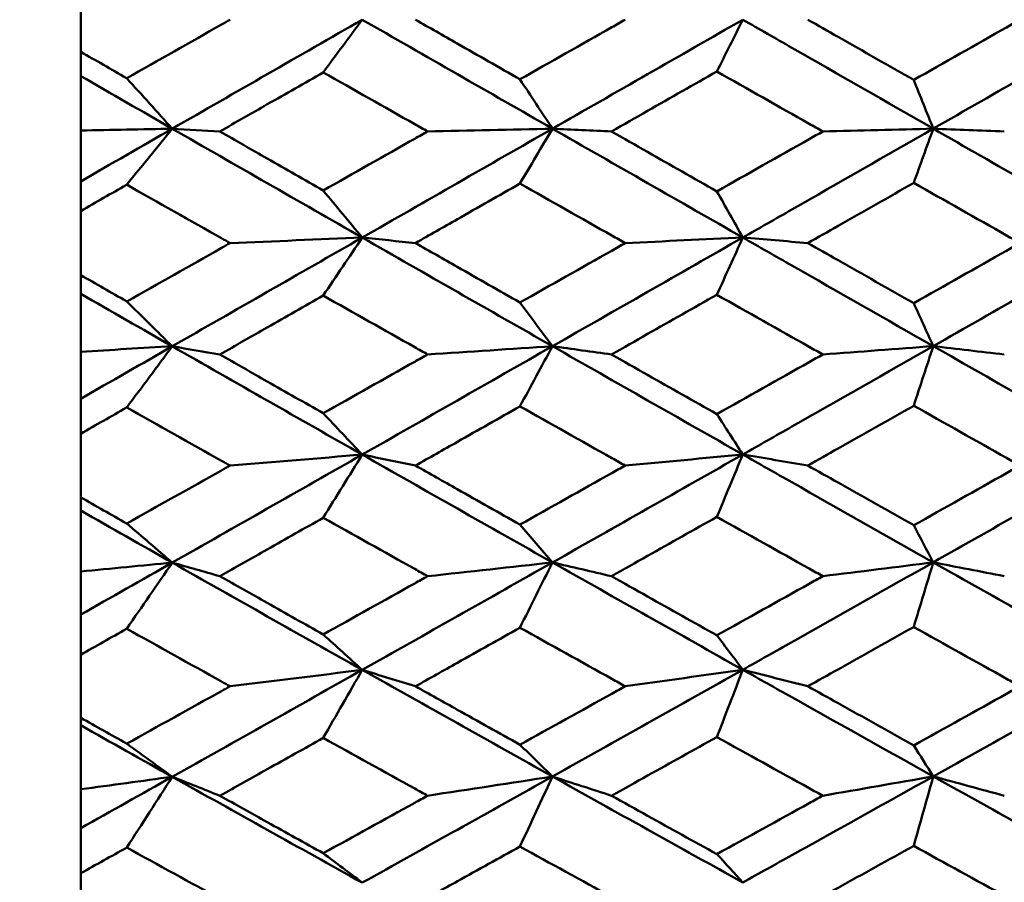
# Model space of a CAD drawing. Header units: millimetres. Extents: x 188 to 1913, y 148 to 2839.
# Tile 175 of 211: x 875.98 to 881.51, y 379.51 to 384.36. Entities that reach past the tile are written whole.
import ezdxf

# ---------------------------------------------------------------- set-up
doc = ezdxf.new("R2010")
doc.units = ezdxf.units.MM
doc.header["$LTSCALE"] = 10
doc.layers.add('Widoczne (ISO)', color=7, linetype='Continuous', lineweight=50)

msp = doc.modelspace()

# ---------------------------------------------------------------- linework, layer by layer
at = {"layer": 'Widoczne (ISO)'}
for p, q in [((876.3188, 384.5377), (876.3188, 384.1771)), ((876.3188, 384.0407), (876.3188, 384.1771)), ((876.3188, 383.7344), (876.3188, 384.0407)), ((876.3188, 383.4484), (876.3188, 383.7344)), ((876.3188, 383.2816), (876.3188, 383.4484)), ((876.3188, 383.2816), (876.3188, 382.9217)), ((876.3188, 382.8163), (876.3188, 382.9217)), ((876.3188, 382.4909), (876.3188, 382.8163)), ((876.3188, 382.2262), (876.3188, 382.4909)), ((876.3188, 382.0297), (876.3188, 382.2262)), ((876.3188, 382.0297), (876.3188, 381.6719)), ((876.3188, 381.5979), (876.3188, 381.6719)), ((876.3188, 381.2548), (876.3188, 381.5979)), ((876.3188, 381.0125), (876.3188, 381.2548)), ((876.3188, 380.7871), (876.3188, 381.0125)), ((876.3188, 380.7871), (876.3188, 380.4328)), ((876.3188, 380.3904), (876.3188, 380.4328)), ((876.3188, 380.0309), (876.3188, 380.3904)), ((876.3188, 379.812), (876.3188, 380.0309)), ((876.3188, 379.5585), (876.3188, 379.812)), ((876.3188, 379.5585), (876.3188, 379.2092))]:
    msp.add_line(p, q, dxfattribs=at)
msp.add_circle((913.3512, 384.3574), 50, dxfattribs=at)
for points, knots in [([(876.5781, 384.0286), (876.7554, 384.1289), (876.9327, 384.2293), (877.1264, 384.3389), (877.1428, 384.3482), (877.1591, 384.3574)], [0.0297954, 0.0297954, 0.0297954, 0.0297954, 0.09092493, 0.09092493, 0.09655955, 0.09655955, 0.09655955, 0.09655955]), ([(878.2018, 384.3574), (878.2803, 384.3127), (878.3587, 384.2679), (878.5545, 384.1563), (878.6719, 384.0894), (878.7893, 384.0226)], [0.03448054, 0.03448054, 0.03448054, 0.03448054, 0.06157222, 0.06157222, 0.10209717, 0.10209717, 0.10209717, 0.10209717]), ([(878.7893, 384.0226), (878.9615, 384.1199), (879.1337, 384.2173), (879.3311, 384.3289), (879.3563, 384.3431), (879.3816, 384.3574)], [0.02530969, 0.02530969, 0.02530969, 0.02530969, 0.08465152, 0.08465152, 0.09334823, 0.09334823, 0.09334823, 0.09334823]), ([(881.1138, 383.7448), (880.8487, 383.8964), (880.5837, 384.048), (880.2269, 384.2522), (880.1349, 384.3048), (880.0429, 384.3574)], [0.3692784, 0.3692784, 0.3692784, 0.3692784, 0.4608442, 0.4608442, 0.492629, 0.492629, 0.492629, 0.492629]), ([(880.4087, 384.3574), (880.4652, 384.3253), (880.5218, 384.2931), (880.7203, 384.1802), (880.8623, 384.0995), (881.0043, 384.0187)], [0.04208868, 0.04208868, 0.04208868, 0.04208868, 0.06158988, 0.06158988, 0.11059803, 0.11059803, 0.11059803, 0.11059803]), ([(881.0043, 384.0187), (881.1783, 384.1172), (881.3523, 384.2158), (881.5516, 384.3287), (881.5769, 384.3431), (881.6023, 384.3574)], [0.01556037, 0.01556037, 0.01556037, 0.01556037, 0.07555527, 0.07555527, 0.08428623, 0.08428623, 0.08428623, 0.08428623]), ([(876.3188, 384.1771), (876.4047, 384.1279), (876.4906, 384.0787), (876.577, 384.0292), (876.5776, 384.0289), (876.5781, 384.0286)], [0, 0, 0, 0, 0.02969567, 0.02969567, 0.02988021, 0.02988021, 0.02988021, 0.02988021]), ([(877.6827, 384.0612), (877.5779, 384.0014), (877.473, 383.9415), (877.2793, 383.8308), (877.1903, 383.78), (877.1014, 383.7292)], [0.02528165, 0.02528165, 0.02528165, 0.02528165, 0.06150593, 0.06150593, 0.09223152, 0.09223152, 0.09223152, 0.09223152]), ([(878.2701, 383.7292), (878.246, 383.7429), (878.2218, 383.7565), (878.026, 383.8672), (877.8544, 383.9642), (877.6827, 384.0612)], [0.0806421, 0.0806421, 0.0806421, 0.0806421, 0.08897282, 0.08897282, 0.14811965, 0.14811965, 0.14811965, 0.14811965]), ([(879.8967, 384.0661), (879.767, 383.9923), (879.6373, 383.9185), (879.4399, 383.8062), (879.3722, 383.7677), (879.3046, 383.7292)], [0.01681985, 0.01681985, 0.01681985, 0.01681985, 0.06159108, 0.06159108, 0.08495433, 0.08495433, 0.08495433, 0.08495433]), ([(880.4925, 383.7292), (880.467, 383.7436), (880.4415, 383.7581), (880.2429, 383.8704), (880.0698, 383.9683), (879.8967, 384.0661)], [0.07138254, 0.07138254, 0.07138254, 0.07138254, 0.08018544, 0.08018544, 0.13983561, 0.13983561, 0.13983561, 0.13983561]), ([(877.1014, 383.7292), (877.1903, 383.6784), (877.2792, 383.6276), (877.473, 383.517), (877.5779, 383.4571), (877.6827, 383.3973)], [0.03078053, 0.03078053, 0.03078053, 0.03078053, 0.06149921, 0.06149921, 0.09773041, 0.09773041, 0.09773041, 0.09773041]), ([(877.6827, 383.3973), (877.8543, 383.4942), (878.0258, 383.5911), (878.2216, 383.7018), (878.2459, 383.7155), (878.2701, 383.7292)], [0.02983351, 0.02983351, 0.02983351, 0.02983351, 0.0889495, 0.0889495, 0.09731113, 0.09731113, 0.09731113, 0.09731113]), ([(879.3046, 383.7292), (879.3722, 383.6907), (879.4399, 383.6522), (879.6373, 383.5399), (879.767, 383.4662), (879.8967, 383.3924)], [0.03825175, 0.03825175, 0.03825175, 0.03825175, 0.06160817, 0.06160817, 0.10638617, 0.10638617, 0.10638617, 0.10638617]), ([(879.8967, 383.3924), (880.0697, 383.4902), (880.2427, 383.588), (880.4413, 383.7002), (880.4669, 383.7147), (880.4925, 383.7292)], [0.02053386, 0.02053386, 0.02053386, 0.02053386, 0.08016461, 0.08016461, 0.08898694, 0.08898694, 0.08898694, 0.08898694]), ([(881.1138, 383.7448), (880.8487, 383.5932), (880.5837, 383.4417), (880.2269, 383.2378), (880.1349, 383.1853), (880.0429, 383.1328)], [0.3692784, 0.3692784, 0.3692784, 0.3692784, 0.4608442, 0.4608442, 0.492629, 0.492629, 0.492629, 0.492629]), ([(876.5781, 383.43), (876.5776, 383.4297), (876.577, 383.4294), (876.4906, 383.3799), (876.4047, 383.3308), (876.3188, 383.2816)], [0.02951568, 0.02951568, 0.02951568, 0.02951568, 0.02969929, 0.02969929, 0.05939589, 0.05939589, 0.05939589, 0.05939589]), ([(877.1591, 383.1016), (877.1429, 383.1108), (877.1267, 383.1199), (876.933, 383.2293), (876.7555, 383.3296), (876.5781, 383.43)], [0.0853813, 0.0853813, 0.0853813, 0.0853813, 0.09097809, 0.09097809, 0.15214536, 0.15214536, 0.15214536, 0.15214536]), ([(878.7893, 383.4359), (878.6719, 383.3692), (878.5546, 383.3024), (878.3587, 383.1909), (878.2803, 383.1463), (878.2018, 383.1016)], [0.02104899, 0.02104899, 0.02104899, 0.02104899, 0.0615671, 0.0615671, 0.08866561, 0.08866561, 0.08866561, 0.08866561]), ([(879.3816, 383.1016), (879.3564, 383.1158), (879.3312, 383.13), (879.1338, 383.2414), (878.9615, 383.3387), (878.7893, 383.4359)], [0.07597559, 0.07597559, 0.07597559, 0.07597559, 0.08464777, 0.08464777, 0.14401425, 0.14401425, 0.14401425, 0.14401425]), ([(881.0043, 383.4398), (880.8623, 383.3591), (880.7203, 383.2785), (880.5218, 383.1658), (880.4653, 383.1337), (880.4087, 383.1016)], [0.01259731, 0.01259731, 0.01259731, 0.01259731, 0.06159863, 0.06159863, 0.08110666, 0.08110666, 0.08110666, 0.08110666]), ([(881.6023, 383.1016), (881.577, 383.1159), (881.5517, 383.1302), (881.3524, 383.2429), (881.1783, 383.3413), (881.0043, 383.4398)], [0.06686277, 0.06686277, 0.06686277, 0.06686277, 0.07557848, 0.07557848, 0.13558897, 0.13558897, 0.13558897, 0.13558897]), ([(876.5781, 382.7736), (876.7554, 382.8737), (876.9327, 382.9738), (877.1264, 383.0831), (877.1428, 383.0924), (877.1591, 383.1016)], [0.0297954, 0.0297954, 0.0297954, 0.0297954, 0.09092493, 0.09092493, 0.09655955, 0.09655955, 0.09655955, 0.09655955]), ([(878.2018, 383.1016), (878.2803, 383.0569), (878.3587, 383.0123), (878.5545, 382.901), (878.6719, 382.8343), (878.7893, 382.7676)], [0.03448054, 0.03448054, 0.03448054, 0.03448054, 0.06157222, 0.06157222, 0.10209717, 0.10209717, 0.10209717, 0.10209717]), ([(878.7893, 382.7676), (878.9615, 382.8646), (879.1337, 382.9617), (879.3311, 383.0731), (879.3563, 383.0874), (879.3816, 383.1016)], [0.02530969, 0.02530969, 0.02530969, 0.02530969, 0.08465152, 0.08465152, 0.09334823, 0.09334823, 0.09334823, 0.09334823]), ([(881.1138, 382.5221), (880.8487, 382.673), (880.5837, 382.8241), (880.2269, 383.0278), (880.1349, 383.0802), (880.0429, 383.1328)], [0.3692784, 0.3692784, 0.3692784, 0.3692784, 0.4608442, 0.4608442, 0.492629, 0.492629, 0.492629, 0.492629]), ([(880.4087, 383.1016), (880.4652, 383.0695), (880.5218, 383.0375), (880.7203, 382.9248), (880.8623, 382.8443), (881.0043, 382.7638)], [0.04208868, 0.04208868, 0.04208868, 0.04208868, 0.06158988, 0.06158988, 0.11059803, 0.11059803, 0.11059803, 0.11059803]), ([(881.0043, 382.7638), (881.1783, 382.862), (881.3523, 382.9603), (881.5516, 383.073), (881.5769, 383.0873), (881.6023, 383.1016)], [0.01556037, 0.01556037, 0.01556037, 0.01556037, 0.07555527, 0.07555527, 0.08428623, 0.08428623, 0.08428623, 0.08428623]), ([(876.3188, 382.9217), (876.4047, 382.8726), (876.4906, 382.8235), (876.577, 382.7742), (876.5776, 382.7739), (876.5781, 382.7736)], [0, 0, 0, 0, 0.02969567, 0.02969567, 0.02988021, 0.02988021, 0.02988021, 0.02988021]), ([(877.6827, 382.8061), (877.5779, 382.7465), (877.473, 382.6868), (877.2793, 382.5765), (877.1903, 382.5259), (877.1014, 382.4752)], [0.02528165, 0.02528165, 0.02528165, 0.02528165, 0.06150593, 0.06150593, 0.09223152, 0.09223152, 0.09223152, 0.09223152]), ([(878.2701, 382.4752), (878.246, 382.4888), (878.2218, 382.5025), (878.026, 382.6127), (877.8544, 382.7094), (877.6827, 382.8061)], [0.0806421, 0.0806421, 0.0806421, 0.0806421, 0.08897282, 0.08897282, 0.14811965, 0.14811965, 0.14811965, 0.14811965]), ([(879.8967, 382.811), (879.767, 382.7374), (879.6373, 382.6639), (879.4399, 382.552), (879.3722, 382.5136), (879.3046, 382.4752)], [0.01681985, 0.01681985, 0.01681985, 0.01681985, 0.06159108, 0.06159108, 0.08495433, 0.08495433, 0.08495433, 0.08495433]), ([(880.4925, 382.4752), (880.467, 382.4896), (880.4415, 382.504), (880.2429, 382.6159), (880.0698, 382.7134), (879.8967, 382.811)], [0.07138254, 0.07138254, 0.07138254, 0.07138254, 0.08018544, 0.08018544, 0.13983561, 0.13983561, 0.13983561, 0.13983561]), ([(881.1138, 382.5221), (880.8487, 382.3711), (880.5837, 382.2203), (880.2269, 382.0174), (880.1349, 381.9652), (880.0429, 381.9129)], [0.3692784, 0.3692784, 0.3692784, 0.3692784, 0.4608442, 0.4608442, 0.492629, 0.492629, 0.492629, 0.492629]), ([(877.1014, 382.4752), (877.1903, 382.4246), (877.2792, 382.3741), (877.473, 382.2639), (877.5779, 382.2044), (877.6827, 382.1449)], [0.03078053, 0.03078053, 0.03078053, 0.03078053, 0.06149921, 0.06149921, 0.09773041, 0.09773041, 0.09773041, 0.09773041]), ([(877.6827, 382.1449), (877.8543, 382.2413), (878.0258, 382.3377), (878.2216, 382.4479), (878.2459, 382.4616), (878.2701, 382.4752)], [0.02983351, 0.02983351, 0.02983351, 0.02983351, 0.0889495, 0.0889495, 0.09731113, 0.09731113, 0.09731113, 0.09731113]), ([(879.3046, 382.4752), (879.3722, 382.4369), (879.4399, 382.3986), (879.6373, 382.2868), (879.767, 382.2134), (879.8967, 382.14)], [0.03825175, 0.03825175, 0.03825175, 0.03825175, 0.06160817, 0.06160817, 0.10638617, 0.10638617, 0.10638617, 0.10638617]), ([(879.8967, 382.14), (880.0697, 382.2372), (880.2427, 382.3346), (880.4413, 382.4464), (880.4669, 382.4608), (880.4925, 382.4752)], [0.02053386, 0.02053386, 0.02053386, 0.02053386, 0.08016461, 0.08016461, 0.08898694, 0.08898694, 0.08898694, 0.08898694]), ([(876.5781, 382.1773), (876.5776, 382.177), (876.577, 382.1767), (876.4906, 382.1275), (876.4047, 382.0786), (876.3188, 382.0297)], [0.02951568, 0.02951568, 0.02951568, 0.02951568, 0.02969929, 0.02969929, 0.05939589, 0.05939589, 0.05939589, 0.05939589]), ([(877.1591, 381.8507), (877.1429, 381.8599), (877.1267, 381.869), (876.933, 381.9777), (876.7555, 382.0775), (876.5781, 382.1773)], [0.0853813, 0.0853813, 0.0853813, 0.0853813, 0.09097809, 0.09097809, 0.15214536, 0.15214536, 0.15214536, 0.15214536]), ([(878.7893, 382.1833), (878.6719, 382.1168), (878.5546, 382.0504), (878.3587, 381.9395), (878.2803, 381.8951), (878.2018, 381.8507)], [0.02104899, 0.02104899, 0.02104899, 0.02104899, 0.0615671, 0.0615671, 0.08866561, 0.08866561, 0.08866561, 0.08866561]), ([(879.3816, 381.8507), (879.3564, 381.8649), (879.3312, 381.879), (879.1338, 381.9897), (878.9615, 382.0865), (878.7893, 382.1833)], [0.07597559, 0.07597559, 0.07597559, 0.07597559, 0.08464777, 0.08464777, 0.14401425, 0.14401425, 0.14401425, 0.14401425]), ([(881.0043, 382.1871), (880.8623, 382.1068), (880.7203, 382.0266), (880.5218, 381.9145), (880.4653, 381.8826), (880.4087, 381.8507)], [0.01259731, 0.01259731, 0.01259731, 0.01259731, 0.06159863, 0.06159863, 0.08110666, 0.08110666, 0.08110666, 0.08110666]), ([(881.6023, 381.8507), (881.577, 381.865), (881.5517, 381.8792), (881.3524, 381.9912), (881.1783, 382.0892), (881.0043, 382.1871)], [0.06686277, 0.06686277, 0.06686277, 0.06686277, 0.07557848, 0.07557848, 0.13558897, 0.13558897, 0.13558897, 0.13558897]), ([(881.1138, 381.3066), (880.8487, 381.4563), (880.5837, 381.6063), (880.2269, 381.8086), (880.1349, 381.8607), (880.0429, 381.9129)], [0.3692784, 0.3692784, 0.3692784, 0.3692784, 0.4608442, 0.4608442, 0.492629, 0.492629, 0.492629, 0.492629]), ([(876.5781, 381.5248), (876.7554, 381.6242), (876.9327, 381.7237), (877.1264, 381.8324), (877.1428, 381.8416), (877.1591, 381.8507)], [0.0297954, 0.0297954, 0.0297954, 0.0297954, 0.09092493, 0.09092493, 0.09655955, 0.09655955, 0.09655955, 0.09655955]), ([(878.2018, 381.8507), (878.2803, 381.8064), (878.3587, 381.762), (878.5545, 381.6514), (878.6719, 381.5851), (878.7893, 381.5189)], [0.03448054, 0.03448054, 0.03448054, 0.03448054, 0.06157222, 0.06157222, 0.10209717, 0.10209717, 0.10209717, 0.10209717]), ([(878.7893, 381.5189), (878.9615, 381.6153), (879.1337, 381.7117), (879.3311, 381.8224), (879.3563, 381.8366), (879.3816, 381.8507)], [0.02530969, 0.02530969, 0.02530969, 0.02530969, 0.08465152, 0.08465152, 0.09334823, 0.09334823, 0.09334823, 0.09334823]), ([(880.4087, 381.8507), (880.4652, 381.8189), (880.5218, 381.787), (880.7203, 381.675), (880.8623, 381.595), (881.0043, 381.5151)], [0.04208868, 0.04208868, 0.04208868, 0.04208868, 0.06158988, 0.06158988, 0.11059803, 0.11059803, 0.11059803, 0.11059803]), ([(881.0043, 381.5151), (881.1783, 381.6126), (881.3523, 381.7103), (881.5516, 381.8223), (881.5769, 381.8365), (881.6023, 381.8507)], [0.01556037, 0.01556037, 0.01556037, 0.01556037, 0.07555527, 0.07555527, 0.08428623, 0.08428623, 0.08428623, 0.08428623]), ([(876.3188, 381.6719), (876.4047, 381.6232), (876.4906, 381.5744), (876.577, 381.5254), (876.5776, 381.5251), (876.5781, 381.5248)], [0, 0, 0, 0, 0.02969567, 0.02969567, 0.02988021, 0.02988021, 0.02988021, 0.02988021]), ([(877.6827, 381.5572), (877.5779, 381.4979), (877.473, 381.4386), (877.2793, 381.3292), (877.1903, 381.2789), (877.1014, 381.2287)], [0.02528165, 0.02528165, 0.02528165, 0.02528165, 0.06150593, 0.06150593, 0.09223152, 0.09223152, 0.09223152, 0.09223152]), ([(878.2701, 381.2287), (878.246, 381.2422), (878.2218, 381.2557), (878.026, 381.3651), (877.8544, 381.4611), (877.6827, 381.5572)], [0.0806421, 0.0806421, 0.0806421, 0.0806421, 0.08897282, 0.08897282, 0.14811965, 0.14811965, 0.14811965, 0.14811965]), ([(879.8967, 381.562), (879.767, 381.4889), (879.6373, 381.4159), (879.4399, 381.3048), (879.3722, 381.2668), (879.3046, 381.2287)], [0.01681985, 0.01681985, 0.01681985, 0.01681985, 0.06159108, 0.06159108, 0.08495433, 0.08495433, 0.08495433, 0.08495433]), ([(880.4925, 381.2287), (880.467, 381.243), (880.4415, 381.2573), (880.2429, 381.3683), (880.0698, 381.4651), (879.8967, 381.562)], [0.07138254, 0.07138254, 0.07138254, 0.07138254, 0.08018544, 0.08018544, 0.13983561, 0.13983561, 0.13983561, 0.13983561]), ([(881.1138, 381.3066), (880.8487, 381.1567), (880.5837, 381.0072), (880.2269, 380.8062), (880.1349, 380.7545), (880.0429, 380.7028)], [0.3692784, 0.3692784, 0.3692784, 0.3692784, 0.4608442, 0.4608442, 0.492629, 0.492629, 0.492629, 0.492629]), ([(877.1014, 381.2287), (877.1903, 381.1785), (877.2792, 381.1284), (877.473, 381.0191), (877.5779, 380.9601), (877.6827, 380.9011)], [0.03078053, 0.03078053, 0.03078053, 0.03078053, 0.06149921, 0.06149921, 0.09773041, 0.09773041, 0.09773041, 0.09773041]), ([(877.6827, 380.9011), (877.8543, 380.9967), (878.0258, 381.0923), (878.2216, 381.2016), (878.2459, 381.2152), (878.2701, 381.2287)], [0.02983351, 0.02983351, 0.02983351, 0.02983351, 0.0889495, 0.0889495, 0.09731113, 0.09731113, 0.09731113, 0.09731113]), ([(879.3046, 381.2287), (879.3722, 381.1907), (879.4399, 381.1526), (879.6373, 381.0418), (879.767, 380.969), (879.8967, 380.8963)], [0.03825175, 0.03825175, 0.03825175, 0.03825175, 0.06160817, 0.06160817, 0.10638617, 0.10638617, 0.10638617, 0.10638617]), ([(879.8967, 380.8963), (880.0697, 380.9927), (880.2427, 381.0892), (880.4413, 381.2001), (880.4669, 381.2144), (880.4925, 381.2287)], [0.02053386, 0.02053386, 0.02053386, 0.02053386, 0.08016461, 0.08016461, 0.08898694, 0.08898694, 0.08898694, 0.08898694]), ([(878.7893, 380.9392), (878.6719, 380.8733), (878.5546, 380.8075), (878.3587, 380.6977), (878.2803, 380.6537), (878.2018, 380.6098)], [0.02104899, 0.02104899, 0.02104899, 0.02104899, 0.0615671, 0.0615671, 0.08866561, 0.08866561, 0.08866561, 0.08866561]), ([(879.3816, 380.6098), (879.3564, 380.6238), (879.3312, 380.6377), (879.1338, 380.7474), (878.9615, 380.8433), (878.7893, 380.9392)], [0.07597559, 0.07597559, 0.07597559, 0.07597559, 0.08464777, 0.08464777, 0.14401425, 0.14401425, 0.14401425, 0.14401425]), ([(881.0043, 380.943), (880.8623, 380.8634), (880.7203, 380.784), (880.5218, 380.673), (880.4653, 380.6414), (880.4087, 380.6098)], [0.01259731, 0.01259731, 0.01259731, 0.01259731, 0.06159863, 0.06159863, 0.08110666, 0.08110666, 0.08110666, 0.08110666]), ([(881.6023, 380.6098), (881.577, 380.6239), (881.5517, 380.6379), (881.3524, 380.7489), (881.1783, 380.8459), (881.0043, 380.943)], [0.06686277, 0.06686277, 0.06686277, 0.06686277, 0.07557848, 0.07557848, 0.13558897, 0.13558897, 0.13558897, 0.13558897]), ([(876.5781, 380.9333), (876.5776, 380.933), (876.577, 380.9327), (876.4906, 380.8839), (876.4047, 380.8355), (876.3188, 380.7871)], [0.02951568, 0.02951568, 0.02951568, 0.02951568, 0.02969929, 0.02969929, 0.05939589, 0.05939589, 0.05939589, 0.05939589]), ([(877.1591, 380.6098), (877.1429, 380.6188), (877.1267, 380.6278), (876.933, 380.7355), (876.7555, 380.8343), (876.5781, 380.9333)], [0.0853813, 0.0853813, 0.0853813, 0.0853813, 0.09097809, 0.09097809, 0.15214536, 0.15214536, 0.15214536, 0.15214536]), ([(881.1138, 380.1031), (880.8487, 380.2511), (880.5837, 380.3993), (880.2269, 380.5995), (880.1349, 380.6511), (880.0429, 380.7028)], [0.3692784, 0.3692784, 0.3692784, 0.3692784, 0.4608442, 0.4608442, 0.492629, 0.492629, 0.492629, 0.492629]), ([(876.5781, 380.2873), (876.7554, 380.3856), (876.9327, 380.484), (877.1264, 380.5916), (877.1428, 380.6007), (877.1591, 380.6098)], [0.0297954, 0.0297954, 0.0297954, 0.0297954, 0.09092493, 0.09092493, 0.09655955, 0.09655955, 0.09655955, 0.09655955]), ([(878.2018, 380.6098), (878.2803, 380.5658), (878.3587, 380.5219), (878.5545, 380.4124), (878.6719, 380.3469), (878.7893, 380.2814)], [0.03448054, 0.03448054, 0.03448054, 0.03448054, 0.06157222, 0.06157222, 0.10209717, 0.10209717, 0.10209717, 0.10209717]), ([(878.7893, 380.2814), (878.9615, 380.3767), (879.1337, 380.4722), (879.3311, 380.5818), (879.3563, 380.5958), (879.3816, 380.6098)], [0.02530969, 0.02530969, 0.02530969, 0.02530969, 0.08465152, 0.08465152, 0.09334823, 0.09334823, 0.09334823, 0.09334823]), ([(880.4087, 380.6098), (880.4652, 380.5782), (880.5218, 380.5467), (880.7203, 380.4359), (880.8623, 380.3567), (881.0043, 380.2776)], [0.04208868, 0.04208868, 0.04208868, 0.04208868, 0.06158988, 0.06158988, 0.11059803, 0.11059803, 0.11059803, 0.11059803]), ([(881.0043, 380.2776), (881.1783, 380.3741), (881.3523, 380.4707), (881.5516, 380.5816), (881.5769, 380.5957), (881.6023, 380.6098)], [0.01556037, 0.01556037, 0.01556037, 0.01556037, 0.07555527, 0.07555527, 0.08428623, 0.08428623, 0.08428623, 0.08428623]), ([(876.3188, 380.4328), (876.4047, 380.3845), (876.4906, 380.3363), (876.577, 380.2879), (876.5776, 380.2876), (876.5781, 380.2873)], [0, 0, 0, 0, 0.02969567, 0.02969567, 0.02988021, 0.02988021, 0.02988021, 0.02988021]), ([(877.6827, 380.3193), (877.5779, 380.2606), (877.473, 380.202), (877.2793, 380.0938), (877.1903, 380.0442), (877.1014, 379.9945)], [0.02528165, 0.02528165, 0.02528165, 0.02528165, 0.06150593, 0.06150593, 0.09223152, 0.09223152, 0.09223152, 0.09223152]), ([(878.2701, 379.9945), (878.246, 380.0079), (878.2218, 380.0212), (878.026, 380.1293), (877.8544, 380.2242), (877.6827, 380.3193)], [0.0806421, 0.0806421, 0.0806421, 0.0806421, 0.08897282, 0.08897282, 0.14811965, 0.14811965, 0.14811965, 0.14811965]), ([(879.8967, 380.3241), (879.767, 380.2518), (879.6373, 380.1796), (879.4399, 380.0698), (879.3722, 380.0321), (879.3046, 379.9945)], [0.01681985, 0.01681985, 0.01681985, 0.01681985, 0.06159108, 0.06159108, 0.08495433, 0.08495433, 0.08495433, 0.08495433]), ([(880.4925, 379.9945), (880.467, 380.0086), (880.4415, 380.0228), (880.2429, 380.1325), (880.0698, 380.2282), (879.8967, 380.3241)], [0.07138254, 0.07138254, 0.07138254, 0.07138254, 0.08018544, 0.08018544, 0.13983561, 0.13983561, 0.13983561, 0.13983561]), ([(881.1138, 380.1031), (880.8487, 379.9551), (880.5837, 379.8074), (880.2269, 379.6091), (880.1349, 379.558), (880.0429, 379.507)], [0.3692784, 0.3692784, 0.3692784, 0.3692784, 0.4608442, 0.4608442, 0.492629, 0.492629, 0.492629, 0.492629]), ([(877.1014, 379.9945), (877.1903, 379.9449), (877.2792, 379.8954), (877.473, 379.7875), (877.5779, 379.7292), (877.6827, 379.671)], [0.03078053, 0.03078053, 0.03078053, 0.03078053, 0.06149921, 0.06149921, 0.09773041, 0.09773041, 0.09773041, 0.09773041]), ([(877.6827, 379.671), (877.8543, 379.7653), (878.0258, 379.8598), (878.2216, 379.9678), (878.2459, 379.9812), (878.2701, 379.9945)], [0.02983351, 0.02983351, 0.02983351, 0.02983351, 0.0889495, 0.0889495, 0.09731113, 0.09731113, 0.09731113, 0.09731113]), ([(879.3046, 379.9945), (879.3722, 379.957), (879.4399, 379.9194), (879.6373, 379.8099), (879.767, 379.738), (879.8967, 379.6663)], [0.03825175, 0.03825175, 0.03825175, 0.03825175, 0.06160817, 0.06160817, 0.10638617, 0.10638617, 0.10638617, 0.10638617]), ([(879.8967, 379.6663), (880.0697, 379.7614), (880.2427, 379.8567), (880.4413, 379.9663), (880.4669, 379.9804), (880.4925, 379.9945)], [0.02053386, 0.02053386, 0.02053386, 0.02053386, 0.08016461, 0.08016461, 0.08898694, 0.08898694, 0.08898694, 0.08898694]), ([(876.5781, 379.7028), (876.5776, 379.7025), (876.577, 379.7022), (876.4906, 379.6541), (876.4047, 379.6063), (876.3188, 379.5585)], [0.02951568, 0.02951568, 0.02951568, 0.02951568, 0.02969929, 0.02969929, 0.05939589, 0.05939589, 0.05939589, 0.05939589]), ([(877.1591, 379.3836), (877.1429, 379.3925), (877.1267, 379.4014), (876.933, 379.5076), (876.7555, 379.6051), (876.5781, 379.7028)], [0.0853813, 0.0853813, 0.0853813, 0.0853813, 0.09097809, 0.09097809, 0.15214536, 0.15214536, 0.15214536, 0.15214536]), ([(878.7893, 379.7086), (878.6719, 379.6436), (878.5546, 379.5786), (878.3587, 379.4703), (878.2803, 379.427), (878.2018, 379.3836)], [0.02104899, 0.02104899, 0.02104899, 0.02104899, 0.0615671, 0.0615671, 0.08866561, 0.08866561, 0.08866561, 0.08866561]), ([(879.3816, 379.3836), (879.3564, 379.3974), (879.3312, 379.4112), (879.1338, 379.5193), (878.9615, 379.6139), (878.7893, 379.7086)], [0.07597559, 0.07597559, 0.07597559, 0.07597559, 0.08464777, 0.08464777, 0.14401425, 0.14401425, 0.14401425, 0.14401425]), ([(881.0043, 379.7124), (880.8623, 379.6338), (880.7203, 379.5554), (880.5218, 379.4459), (880.4653, 379.4148), (880.4087, 379.3836)], [0.01259731, 0.01259731, 0.01259731, 0.01259731, 0.06159863, 0.06159863, 0.08110666, 0.08110666, 0.08110666, 0.08110666]), ([(881.6023, 379.3836), (881.577, 379.3975), (881.5517, 379.4114), (881.3524, 379.5208), (881.1783, 379.6165), (881.0043, 379.7124)], [0.06686277, 0.06686277, 0.06686277, 0.06686277, 0.07557848, 0.07557848, 0.13558897, 0.13558897, 0.13558897, 0.13558897])]:
    msp.add_open_spline(points, degree=3, knots=knots, dxfattribs=at)
for points in [[(877.9023, 384.3574), (877.5462, 384.1532), (877.1901, 383.9489), (876.8342, 383.7445)], [(877.9023, 384.3574), (877.8291, 384.2587), (877.756, 384.16), (877.6827, 384.0612)], [(878.9722, 383.7447), (878.6155, 383.9488), (878.2589, 384.153), (877.9023, 384.3574)], [(880.0429, 384.3574), (879.6861, 384.1532), (879.3291, 383.949), (878.9722, 383.7447)], [(880.0429, 384.3574), (879.9942, 384.2603), (879.9455, 384.1632), (879.8967, 384.0661)], [(882.1839, 384.3574), (881.8272, 384.1531), (881.4705, 383.9489), (881.1138, 383.7448)], [(876.8342, 383.7445), (876.6624, 383.8432), (876.4906, 383.9419), (876.3188, 384.0407)], [(876.8342, 383.7445), (876.7489, 383.8391), (876.6635, 383.9338), (876.5781, 384.0286)], [(878.9722, 383.7447), (878.9112, 383.8373), (878.8502, 383.9299), (878.7893, 384.0226)], [(881.1138, 383.7448), (881.0773, 383.8361), (881.0408, 383.9274), (881.0043, 384.0187)], [(876.3188, 383.7344), (876.4909, 383.7378), (876.6627, 383.7411), (876.8342, 383.7445)], [(876.8342, 383.7445), (876.6624, 383.6458), (876.4906, 383.5471), (876.3188, 383.4484)], [(876.8342, 383.7445), (876.7489, 383.6397), (876.6635, 383.5349), (876.5781, 383.43)], [(877.1014, 383.7292), (877.0123, 383.7343), (876.9232, 383.7394), (876.8342, 383.7445)], [(877.9023, 383.1325), (877.5462, 383.3362), (877.1901, 383.5402), (876.8342, 383.7445)], [(878.9722, 383.7447), (878.6155, 383.5406), (878.2589, 383.3365), (877.9023, 383.1325)], [(878.2701, 383.7292), (878.5047, 383.7343), (878.7388, 383.7395), (878.9722, 383.7447)], [(878.9722, 383.7447), (878.9112, 383.6418), (878.8502, 383.5389), (878.7893, 383.4359)], [(880.0429, 383.1328), (879.6861, 383.3365), (879.3291, 383.5405), (878.9722, 383.7447)], [(879.3046, 383.7292), (879.1936, 383.7344), (879.0828, 383.7395), (878.9722, 383.7447)], [(880.4925, 383.7292), (880.7001, 383.7344), (880.9072, 383.7396), (881.1138, 383.7448)], [(881.1138, 383.7448), (881.0773, 383.6432), (881.0408, 383.5415), (881.0043, 383.4398)], [(882.1839, 383.1329), (881.8272, 383.3368), (881.4705, 383.5408), (881.1138, 383.7448)], [(881.5135, 383.7292), (881.3801, 383.7344), (881.2468, 383.7396), (881.1138, 383.7448)], [(877.9023, 383.1325), (877.8291, 383.2207), (877.756, 383.309), (877.6827, 383.3973)], [(880.0429, 383.1328), (879.9942, 383.2193), (879.9455, 383.3059), (879.8967, 383.3924)], [(877.9023, 383.1325), (877.5462, 382.9286), (877.1901, 382.7248), (876.8342, 382.5212)], [(877.1591, 383.1016), (877.4075, 383.1118), (877.6552, 383.1221), (877.9023, 383.1325)], [(877.9023, 383.1325), (877.8291, 383.0237), (877.756, 382.915), (877.6827, 382.8061)], [(878.9722, 382.5217), (878.6155, 382.7249), (878.2589, 382.9285), (877.9023, 383.1325)], [(878.2018, 383.1016), (878.1018, 383.1119), (878.002, 383.1222), (877.9023, 383.1325)], [(880.0429, 383.1328), (879.6861, 382.9289), (879.3291, 382.7252), (878.9722, 382.5217)], [(879.3816, 383.1016), (879.6026, 383.1119), (879.823, 383.1223), (880.0429, 383.1328)], [(880.0429, 383.1328), (879.9942, 383.0255), (879.9455, 382.9183), (879.8967, 382.811)], [(880.4087, 383.1016), (880.2866, 383.112), (880.1647, 383.1224), (880.0429, 383.1328)], [(882.1839, 383.1329), (881.8272, 382.929), (881.4705, 382.7254), (881.1138, 382.5221)], [(876.8342, 382.5212), (876.6624, 382.6194), (876.4906, 382.7178), (876.3188, 382.8163)], [(876.8342, 382.5212), (876.7489, 382.6052), (876.6635, 382.6894), (876.5781, 382.7736)], [(878.9722, 382.5217), (878.9112, 382.6037), (878.8502, 382.6856), (878.7893, 382.7676)], [(881.1138, 382.5221), (881.0773, 382.6026), (881.0408, 382.6832), (881.0043, 382.7638)], [(876.3188, 382.4909), (876.4909, 382.501), (876.6627, 382.5111), (876.8342, 382.5212)], [(876.8342, 382.5212), (876.6624, 382.4228), (876.4906, 382.3245), (876.3188, 382.2262)], [(876.8342, 382.5212), (876.7489, 382.4066), (876.6635, 382.292), (876.5781, 382.1773)], [(877.1014, 382.4752), (877.0123, 382.4906), (876.9232, 382.5059), (876.8342, 382.5212)], [(877.9023, 381.9123), (877.5462, 382.1148), (877.1901, 382.3178), (876.8342, 382.5212)], [(878.9722, 382.5217), (878.6155, 382.3184), (878.2589, 382.1152), (877.9023, 381.9123)], [(878.2701, 382.4752), (878.5047, 382.4907), (878.7388, 382.5062), (878.9722, 382.5217)], [(878.9722, 382.5217), (878.9112, 382.409), (878.8502, 382.2961), (878.7893, 382.1833)], [(880.0429, 381.9129), (879.6861, 382.1154), (879.3291, 382.3184), (878.9722, 382.5217)], [(879.3046, 382.4752), (879.1936, 382.4907), (879.0828, 382.5062), (878.9722, 382.5217)], [(880.4925, 382.4752), (880.7001, 382.4908), (880.9072, 382.5064), (881.1138, 382.5221)], [(881.1138, 382.5221), (881.0773, 382.4104), (881.0408, 382.2988), (881.0043, 382.1871)], [(882.1839, 381.9133), (881.8272, 382.116), (881.4705, 382.3189), (881.1138, 382.5221)], [(881.5135, 382.4752), (881.3801, 382.4908), (881.2468, 382.5065), (881.1138, 382.5221)], [(877.9023, 381.9123), (877.8291, 381.9898), (877.756, 382.0673), (877.6827, 382.1449)], [(880.0429, 381.9129), (879.9942, 381.9886), (879.9455, 382.0643), (879.8967, 382.14)], [(877.9023, 381.9123), (877.5462, 381.7096), (877.1901, 381.5072), (876.8342, 381.3051)], [(877.1591, 381.8507), (877.4075, 381.8711), (877.6552, 381.8917), (877.9023, 381.9123)], [(877.9023, 381.9123), (877.8291, 381.794), (877.756, 381.6756), (877.6827, 381.5572)], [(878.9722, 381.306), (878.6155, 381.5075), (878.2589, 381.7097), (877.9023, 381.9123)], [(878.2018, 381.8507), (878.1018, 381.8713), (878.002, 381.8918), (877.9023, 381.9123)], [(880.0429, 381.9129), (879.6861, 381.7103), (879.3291, 381.508), (878.9722, 381.306)], [(879.3816, 381.8507), (879.6026, 381.8714), (879.823, 381.8921), (880.0429, 381.9129)], [(880.0429, 381.9129), (879.9942, 381.796), (879.9455, 381.679), (879.8967, 381.562)], [(880.4087, 381.8507), (880.2866, 381.8715), (880.1647, 381.8922), (880.0429, 381.9129)], [(882.1839, 381.9133), (881.8272, 381.7105), (881.4705, 381.5083), (881.1138, 381.3066)], [(876.8342, 381.3051), (876.6624, 381.4025), (876.4906, 381.5001), (876.3188, 381.5979)], [(876.8342, 381.3051), (876.7489, 381.3783), (876.6635, 381.4515), (876.5781, 381.5248)], [(878.9722, 381.306), (878.9112, 381.3769), (878.8502, 381.4479), (878.7893, 381.5189)], [(881.1138, 381.3066), (881.0773, 381.3761), (881.0408, 381.4456), (881.0043, 381.5151)], [(876.3188, 381.2548), (876.4909, 381.2715), (876.6627, 381.2883), (876.8342, 381.3051)], [(876.8342, 381.3051), (876.6624, 381.2075), (876.4906, 381.11), (876.3188, 381.0125)], [(876.8342, 381.3051), (876.7489, 381.1812), (876.6635, 381.0573), (876.5781, 380.9333)], [(877.1014, 381.2287), (877.0123, 381.2542), (876.9232, 381.2796), (876.8342, 381.3051)], [(877.9023, 380.7019), (877.5462, 380.9022), (877.1901, 381.1033), (876.8342, 381.3051)], [(878.9722, 381.306), (878.6155, 381.1042), (878.2589, 380.9028), (877.9023, 380.7019)], [(878.2701, 381.2287), (878.5047, 381.2543), (878.7388, 381.2801), (878.9722, 381.306)], [(878.9722, 381.306), (878.9112, 381.1838), (878.8502, 381.0615), (878.7893, 380.9392)], [(880.0429, 380.7028), (879.6861, 380.9032), (879.3291, 381.1043), (878.9722, 381.306)], [(879.3046, 381.2287), (879.1936, 381.2545), (879.0828, 381.2802), (878.9722, 381.306)], [(880.4925, 381.2287), (880.7001, 381.2546), (880.9072, 381.2805), (881.1138, 381.3066)], [(881.1138, 381.3066), (881.0773, 381.1854), (881.0408, 381.0642), (881.0043, 380.943)], [(882.1839, 380.7033), (881.8272, 380.9039), (881.4705, 381.1051), (881.1138, 381.3066)], [(881.5135, 381.2287), (881.3801, 381.2547), (881.2468, 381.2806), (881.1138, 381.3066)], [(877.9023, 380.7019), (877.8291, 380.7682), (877.756, 380.8346), (877.6827, 380.9011)], [(880.0429, 380.7028), (879.9942, 380.7672), (879.9455, 380.8318), (879.8967, 380.8963)], [(877.9023, 380.7019), (877.5462, 380.5011), (877.1901, 380.3008), (876.8342, 380.1011)], [(877.1591, 380.6098), (877.4075, 380.6403), (877.6552, 380.671), (877.9023, 380.7019)], [(877.9023, 380.7019), (877.8291, 380.5744), (877.756, 380.4468), (877.6827, 380.3193)], [(878.9722, 380.1023), (878.6155, 380.3014), (878.2589, 380.5013), (877.9023, 380.7019)], [(878.2018, 380.6098), (878.1018, 380.6405), (878.002, 380.6712), (877.9023, 380.7019)], [(880.0429, 380.7028), (879.6861, 380.5021), (879.3291, 380.3019), (878.9722, 380.1023)], [(879.3816, 380.6098), (879.6026, 380.6406), (879.823, 380.6716), (880.0429, 380.7028)], [(880.0429, 380.7028), (879.9942, 380.5765), (879.9455, 380.4503), (879.8967, 380.3241)], [(880.4087, 380.6098), (880.2866, 380.6407), (880.1647, 380.6717), (880.0429, 380.7028)], [(882.1839, 380.7033), (881.8272, 380.5025), (881.4705, 380.3025), (881.1138, 380.1031)], [(876.8342, 380.1011), (876.6624, 380.1973), (876.4906, 380.2937), (876.3188, 380.3904)], [(876.8342, 380.1011), (876.7489, 380.163), (876.6635, 380.2251), (876.5781, 380.2873)], [(878.9722, 380.1023), (878.9112, 380.162), (878.8502, 380.2217), (878.7893, 380.2814)], [(881.1138, 380.1031), (881.0773, 380.1613), (881.0408, 380.2195), (881.0043, 380.2776)], [(876.3188, 380.0309), (876.4909, 380.0542), (876.6627, 380.0776), (876.8342, 380.1011)], [(876.8342, 380.1011), (876.6624, 380.0046), (876.4906, 379.9082), (876.3188, 379.812)], [(876.8342, 380.1011), (876.7489, 379.9684), (876.6635, 379.8356), (876.5781, 379.7028)], [(877.1014, 379.9945), (877.0123, 380.03), (876.9232, 380.0655), (876.8342, 380.1011)], [(877.9023, 379.5058), (877.5462, 379.7033), (877.1901, 379.9018), (876.8342, 380.1011)], [(878.9722, 380.1023), (878.6155, 379.9029), (878.2589, 379.704), (877.9023, 379.5058)], [(878.2701, 379.9945), (878.5047, 380.0303), (878.7388, 380.0662), (878.9722, 380.1023)], [(878.9722, 380.1023), (878.9112, 379.9711), (878.8502, 379.8399), (878.7893, 379.7086)], [(880.0429, 379.507), (879.6861, 379.7046), (879.3291, 379.9031), (878.9722, 380.1023)], [(879.3046, 379.9945), (879.1936, 380.0304), (879.0828, 380.0664), (878.9722, 380.1023)], [(880.4925, 379.9945), (880.7001, 380.0306), (880.9072, 380.0668), (881.1138, 380.1031)], [(881.1138, 380.1031), (881.0773, 379.9729), (881.0408, 379.8426), (881.0043, 379.7124)], [(882.1839, 379.5077), (881.8272, 379.7055), (881.4705, 379.904), (881.1138, 380.1031)], [(881.5135, 379.9945), (881.3801, 380.0307), (881.2468, 380.0669), (881.1138, 380.1031)], [(877.9023, 379.5058), (877.8291, 379.5608), (877.756, 379.6159), (877.6827, 379.671)], [(880.0429, 379.507), (879.9942, 379.5601), (879.9455, 379.6132), (879.8967, 379.6663)]]:
    msp.add_open_spline(points, degree=3, dxfattribs=at)

doc.saveas('drawing.dxf')
